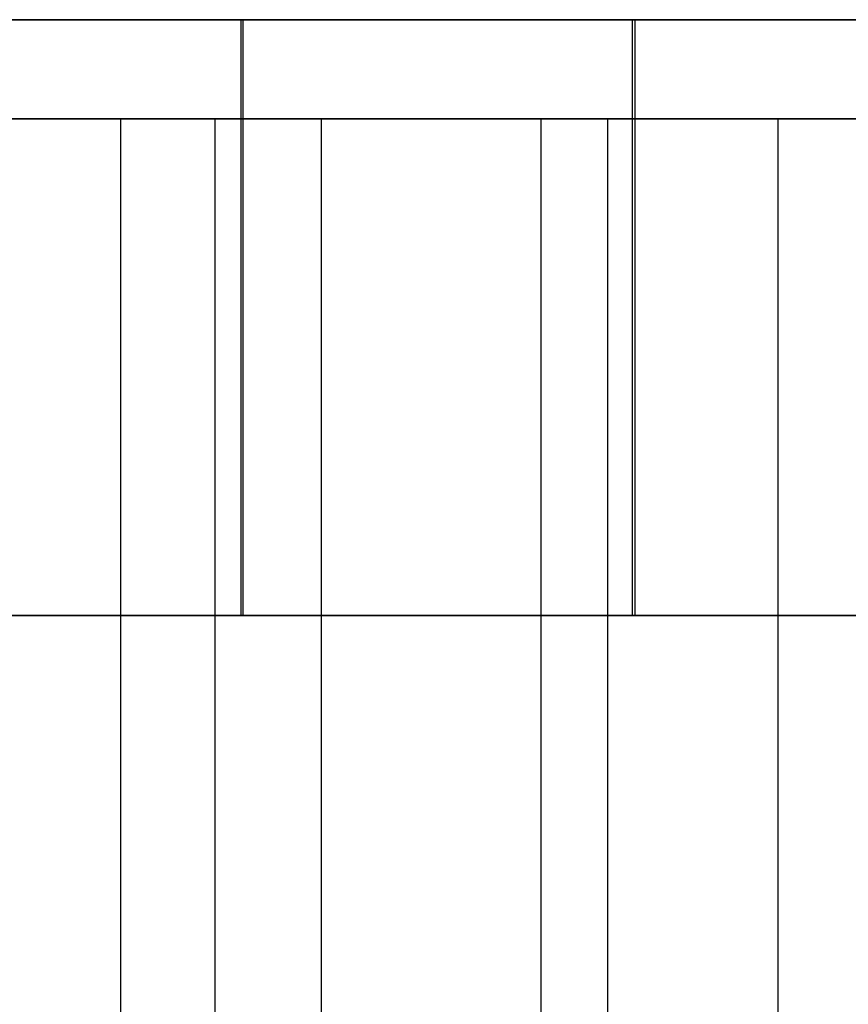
# Model space of a CAD drawing. Extents: x 0.05 to 9.49, y 0.03 to 2.7.
# Tile 8 of 26: x 1.75 to 2.08, y 2.31 to 2.7. Entities that reach past the tile are written whole.
import ezdxf

# ---------------------------------------------------------------- set-up
doc = ezdxf.new("R2010")
doc.units = 0
doc.header["$MEASUREMENT"] = 0
doc.layers.get('0').update_dxf_attribs({"color": 13, "linetype": 'CONTINUOUS'})

# ---------------------------------------------------------------- blocks, each defined once
blk = doc.blocks.new('LAMPA_KINKIET_CHINSKI_STL')
at = {"color": 0}
for p, q in [((1.7151, 2.70394, 3.6437), (1.84163, 2.70394, 3.34695)), ((1.7151, 2.70394, 3.6437), (1.84163, 2.70394, 3.34695)), ((1.84244, 2.70394, 6.19801), (1.71574, 2.70394, 5.90133)), ((1.84244, 2.70394, 6.19801), (1.71574, 2.70394, 5.90133)), ((1.84163, 2.46772, 3.34695), (1.84163, 2.70394, 3.34695)), ((1.84163, 2.70394, 3.34695), (1.99689, 2.70394, 3.06418)), ((1.84163, 2.46772, 3.34695), (1.84163, 2.70394, 3.34695)), ((1.84163, 2.70394, 3.34695), (1.99689, 2.70394, 3.06418)), ((1.84244, 2.46772, 6.19801), (1.84244, 2.70394, 6.19801)), ((1.99786, 2.70394, 6.4807), (1.84244, 2.70394, 6.19801)), ((1.84244, 2.46772, 6.19801), (1.84244, 2.70394, 6.19801)), ((1.99786, 2.70394, 6.4807), (1.84244, 2.70394, 6.19801)), ((1.99689, 2.46772, 3.06418), (1.99689, 2.70394, 3.06418)), ((1.99689, 2.70394, 3.06418), (2.17935, 2.70394, 2.79814)), ((1.99689, 2.46772, 3.06418), (1.99689, 2.70394, 3.06418)), ((1.99689, 2.70394, 3.06418), (2.17935, 2.70394, 2.79814)), ((1.99786, 2.46772, 6.4807), (1.99786, 2.70394, 6.4807)), ((2.18047, 2.70394, 6.74663), (1.99786, 2.70394, 6.4807)), ((1.99786, 2.46772, 6.4807), (1.99786, 2.70394, 6.4807)), ((2.18047, 2.70394, 6.74663), (1.99786, 2.70394, 6.4807)), ((1.65652, 2.66457, 3.54906), (1.79374, 2.66457, 3.24496)), ((1.65652, 2.66457, 3.54906), (1.79374, 2.66457, 3.24496)), ((1.83128, 2.66457, 3.34612), (1.70444, 2.66457, 3.64463)), ((1.83128, 2.66457, 6.19719), (1.70444, 2.66457, 5.89868)), ((1.83128, 2.66457, 3.34612), (1.70444, 2.66457, 3.64463)), ((1.83128, 2.66457, 6.19719), (1.70444, 2.66457, 5.89868)), ((1.87354, 2.66457, 6.44488), (1.72134, 2.66457, 6.14801)), ((1.87354, 2.66457, 6.44488), (1.72134, 2.66457, 6.14801)), ((1.79374, 2.66457, 3.24496), (1.79374, 1.08976, 3.24496)), ((1.79374, 2.66457, 3.24496), (1.96054, 2.66457, 2.95605)), ((1.79374, 2.66457, 3.24496), (1.79374, 1.08976, 3.24496)), ((1.79374, 2.66457, 3.24496), (1.96054, 2.66457, 2.95605)), ((1.83128, 1.1685, 3.34612), (1.83128, 2.66457, 3.34612)), ((1.83128, 1.1685, 3.34612), (1.83128, 2.66457, 3.34612)), ((1.98708, 2.66457, 3.06165), (1.83128, 2.66457, 3.34612)), ((1.98708, 2.66457, 6.48165), (1.83128, 2.66457, 6.19719)), ((1.98708, 2.66457, 3.06165), (1.83128, 2.66457, 3.34612)), ((1.83128, 1.1685, 6.19719), (1.83128, 2.66457, 6.19719)), ((1.98708, 2.66457, 6.48165), (1.83128, 2.66457, 6.19719)), ((1.83128, 1.1685, 6.19719), (1.83128, 2.66457, 6.19719)), ((1.87354, 1.08976, 6.44488), (1.87354, 2.66457, 6.44488)), ((2.05454, 2.66457, 6.72513), (1.87354, 2.66457, 6.44488)), ((1.87354, 1.08976, 6.44488), (1.87354, 2.66457, 6.44488)), ((2.05454, 2.66457, 6.72513), (1.87354, 2.66457, 6.44488)), ((1.96054, 2.66457, 2.95605), (1.96054, 1.08976, 2.95605)), ((1.96054, 2.66457, 2.95605), (2.15529, 2.66457, 2.68517)), ((1.96054, 2.66457, 2.95605), (1.96054, 1.08976, 2.95605)), ((1.96054, 2.66457, 2.95605), (2.15529, 2.66457, 2.68517)), ((1.98708, 1.1685, 3.06165), (1.98708, 2.66457, 3.06165)), ((1.98708, 1.1685, 3.06165), (1.98708, 2.66457, 3.06165)), ((2.17031, 2.66457, 2.79403), (1.98708, 2.66457, 3.06165)), ((2.17031, 2.66457, 6.74927), (1.98708, 2.66457, 6.48165)), ((2.17031, 2.66457, 2.79403), (1.98708, 2.66457, 3.06165)), ((1.98708, 1.1685, 6.48165), (1.98708, 2.66457, 6.48165)), ((2.17031, 2.66457, 6.74927), (1.98708, 2.66457, 6.48165)), ((1.98708, 1.1685, 6.48165), (1.98708, 2.66457, 6.48165)), ((2.05454, 1.08976, 6.72513), (2.05454, 2.66457, 6.72513)), ((2.26254, 2.66457, 6.98596), (2.05454, 2.66457, 6.72513)), ((2.05454, 1.08976, 6.72513), (2.05454, 2.66457, 6.72513)), ((2.26254, 2.66457, 6.98596), (2.05454, 2.66457, 6.72513)), ((1.84163, 2.46772, 3.34695), (1.7151, 2.46772, 3.6437)), ((1.84163, 2.46772, 3.34695), (1.7151, 2.46772, 3.6437)), ((1.71574, 2.46772, 5.90133), (1.84244, 2.46772, 6.19801)), ((1.71574, 2.46772, 5.90133), (1.84244, 2.46772, 6.19801)), ((1.99689, 2.46772, 3.06418), (1.84163, 2.46772, 3.34695)), ((1.99689, 2.46772, 3.06418), (1.84163, 2.46772, 3.34695)), ((1.84244, 2.46772, 6.19801), (1.99786, 2.46772, 6.4807)), ((1.84244, 2.46772, 6.19801), (1.99786, 2.46772, 6.4807)), ((2.17935, 2.46772, 2.79814), (1.99689, 2.46772, 3.06418)), ((2.17935, 2.46772, 2.79814), (1.99689, 2.46772, 3.06418)), ((1.99786, 2.46772, 6.4807), (2.18047, 2.46772, 6.74663)), ((1.99786, 2.46772, 6.4807), (2.18047, 2.46772, 6.74663))]:
    blk.add_line(p, q, dxfattribs=at)
blk = doc.blocks.new('GRUPUJ_1')
at = {"color": 0}
blk.add_blockref('LAMPA_KINKIET_CHINSKI_STL', (-0.04871, -0.02677, -0.04724), dxfattribs=at)

msp = doc.modelspace()

# ---------------------------------------------------------------- block references
at = {"color": 0}
msp.add_blockref('GRUPUJ_1', (0.04871, 0.02677, 0.04724), dxfattribs=at)

doc.saveas('drawing.dxf')
